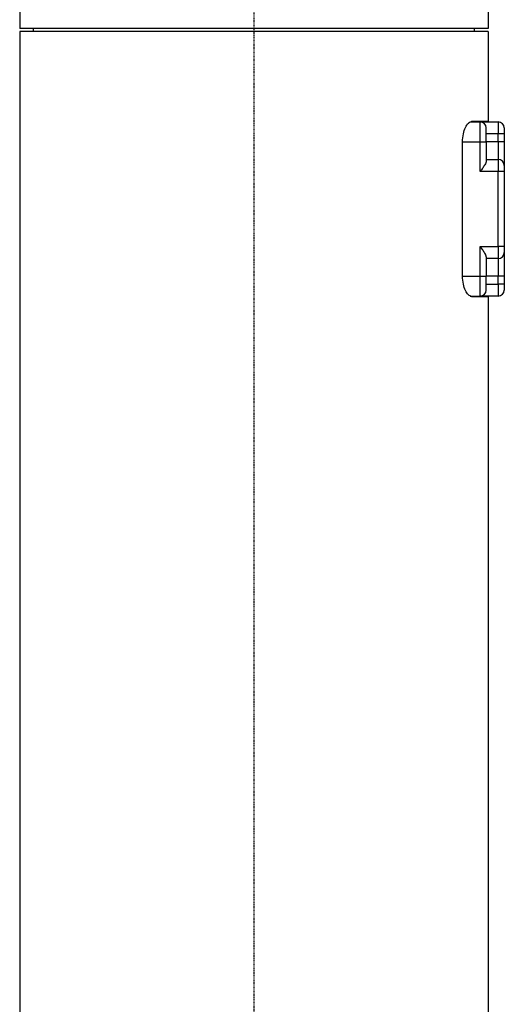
# Model space of a CAD drawing. Header units: millimetres. Extents: x 0 to 4378, y 0 to 2397.
# Tile 138 of 256: x 715 to 796, y 1541 to 1705. Entities that reach past the tile are written whole.
import ezdxf

# ---------------------------------------------------------------- set-up
doc = ezdxf.new("R2010")
doc.units = ezdxf.units.MM
doc.header["$LTSCALE"] = 0.2
doc.linetypes.add('CENTER2', pattern=[1.125, 0.75, -0.125, 0.125, -0.125])
doc.layers.add('02_Center Line', color=1, linetype='CENTER2')

# ---------------------------------------------------------------- blocks, each defined once
blk = doc.blocks.new('A$C9649731a')
for p, q in [((-39, 1208.5), (-39, 1204)), ((39, 1208.5), (39, 1204)), ((39, 1204), (-39, 1204)), ((-36.71, 1203.5), (-36.72, 1204)), ((36.71, 1203.5), (36.72, 1204)), ((39, 1203.5), (-39, 1203.5)), ((-39, 1203.5), (-39, 844.08)), ((39, 1203.5), (39, 1188.5)), ((36.03, 1188.45), (37.7, 1188.45)), ((39, 1188.5), (36.26, 1188.5)), ((37.7, 1185.15), (37.7, 1188.45)), ((37.7, 1188.45), (40.7, 1188.45)), ((38.7, 1185.15), (38.7, 1187.45)), ((40.7, 1188.45), (40.7, 1186.45)), ((41.7, 1187.45), (41.7, 1186.45)), ((40.7, 1186.45), (38.7, 1186.45)), ((40.7, 1185.15), (40.7, 1186.45)), ((41.7, 1186.45), (40.7, 1186.45)), ((41.7, 1186.45), (41.7, 1185.15)), ((34.75, 1162.75), (34.75, 1185.15)), ((34.75, 1185.15), (37.7, 1185.15)), ((37.7, 1180.2), (37.7, 1185.15)), ((37.7, 1185.15), (38.7, 1185.15)), ((40.7, 1185.15), (38.7, 1185.15)), ((38.7, 1185.15), (38.7, 1181.93)), ((40.7, 1185.15), (40.7, 1182.2)), ((41.7, 1185.15), (40.7, 1185.15)), ((41.7, 1185.15), (41.7, 1181.2)), ((38.7, 1182.2), (40.7, 1182.2)), ((40.7, 1182.2), (40.7, 1180.2)), ((41.7, 1181.2), (41.7, 1180.2)), ((40.7, 1180.2), (37.7, 1180.2)), ((40.7, 1167.7), (40.7, 1180.2)), ((41.7, 1180.2), (40.7, 1180.2)), ((41.7, 1180.2), (41.7, 1167.7)), ((37.7, 1162.75), (37.7, 1167.7)), ((37.7, 1167.7), (40.7, 1167.7)), ((40.7, 1167.7), (40.7, 1165.7)), ((41.7, 1167.7), (40.7, 1167.7)), ((41.7, 1167.7), (41.7, 1166.7)), ((38.7, 1165.97), (38.7, 1162.75)), ((41.7, 1166.7), (41.7, 1162.75)), ((40.7, 1165.7), (38.7, 1165.7)), ((40.7, 1165.7), (40.7, 1162.75)), ((34.75, 1162.75), (37.7, 1162.75)), ((37.7, 1159.45), (37.7, 1162.75)), ((37.7, 1162.75), (38.7, 1162.75)), ((40.7, 1162.75), (38.7, 1162.75)), ((38.7, 1160.45), (38.7, 1162.75)), ((40.7, 1161.45), (40.7, 1162.75)), ((41.7, 1162.75), (40.7, 1162.75)), ((41.7, 1162.75), (41.7, 1161.45)), ((38.7, 1161.45), (40.7, 1161.45)), ((40.7, 1161.45), (40.7, 1159.45)), ((41.7, 1161.45), (40.7, 1161.45)), ((41.7, 1161.45), (41.7, 1160.45)), ((36.03, 1159.45), (37.7, 1159.45)), ((36.26, 1159.4), (39, 1159.4)), ((40.7, 1159.45), (37.7, 1159.45)), ((39, 1159.4), (39, 844.08))]:
    blk.add_line(p, q)
for centre, start, end in [((37.7, 1187.45), 0, 90), ((40.7, 1187.45), 0, 90), ((40.7, 1181.2), 0, 90), ((40.7, 1166.7), 270, 0), ((37.7, 1160.45), 270, 0), ((40.7, 1160.45), 270, 0)]:
    blk.add_arc(centre, 1, start, end)
for points, knots in [([(34.75, 1185.15), (34.75, 1185.58), (34.8, 1186.04), (34.97, 1186.86), (35.1, 1187.23), (35.38, 1187.82), (35.55, 1188.08), (35.91, 1188.42), (36.1, 1188.5), (36.26, 1188.5)], [1.0490036, 1.0490036, 1.0490036, 1.0490036, 1.1782803, 1.1782803, 1.307557, 1.307557, 1.4427455, 1.4427455, 1.577934, 1.577934, 1.577934, 1.577934]), ([(38.7, 1181.93), (38.7, 1181.86), (38.67, 1181.76), (38.58, 1181.55), (38.52, 1181.43), (38.35, 1181.15), (38.23, 1180.96), (37.97, 1180.58), (37.83, 1180.38), (37.7, 1180.2)], [-0.223739, -0.223739, -0.223739, -0.223739, -0.1783983, -0.1783983, -0.1330576, -0.1330576, -0.0665288, -0.0665288, 0, 0, 0, 0]), ([(38.7, 1165.97), (38.7, 1166.04), (38.67, 1166.14), (38.58, 1166.35), (38.52, 1166.47), (38.35, 1166.75), (38.23, 1166.94), (37.97, 1167.32), (37.83, 1167.52), (37.7, 1167.7)], [0.5344454, 0.5344454, 0.5344454, 0.5344454, 0.5797861, 0.5797861, 0.6251268, 0.6251268, 0.6916556, 0.6916556, 0.7581844, 0.7581844, 0.7581844, 0.7581844]), ([(36.26, 1159.4), (36.1, 1159.4), (35.91, 1159.48), (35.55, 1159.82), (35.38, 1160.08), (35.1, 1160.67), (34.97, 1161.04), (34.8, 1161.86), (34.75, 1162.32), (34.75, 1162.75)], [0.5201111, 0.5201111, 0.5201111, 0.5201111, 0.6552996, 0.6552996, 0.7904881, 0.7904881, 0.9197648, 0.9197648, 1.0490415, 1.0490415, 1.0490415, 1.0490415])]:
    blk.add_open_spline(points, degree=3, knots=knots)
at = {"layer": '02_Center Line'}
blk.add_line((0, 1425.31), (0, -16.53), dxfattribs=at)

msp = doc.modelspace()

# ---------------------------------------------------------------- block references
msp.add_blockref('A$C9649731a', (754.283, 499.915))

doc.saveas('drawing.dxf')
